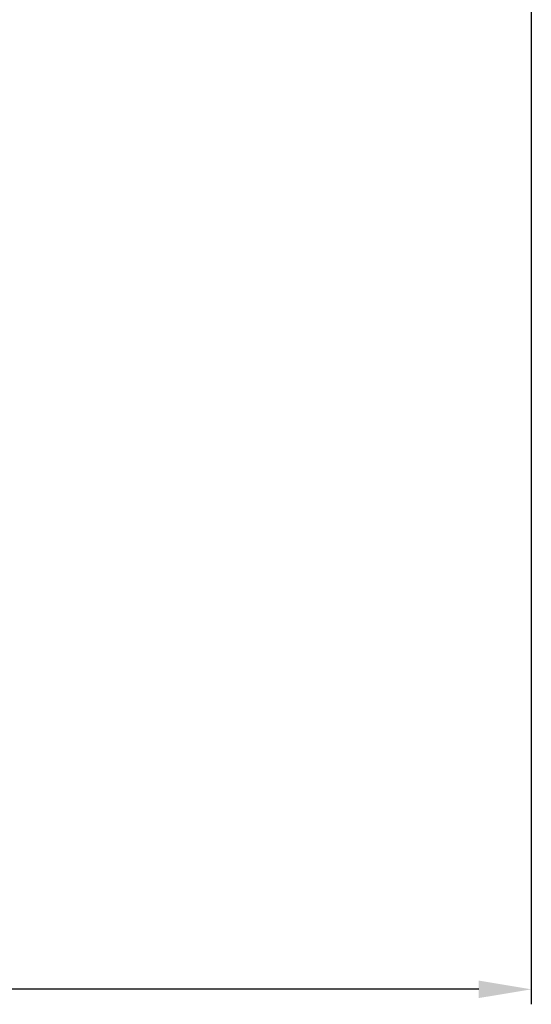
# Model space of a CAD drawing. Header units: millimetres. Extents: x 0 to 5940, y 0 to 4200.
# Tile 28 of 52: x 3390 to 3731, y 1265 to 1922. Entities that reach past the tile are written whole.
import ezdxf

# ---------------------------------------------------------------- set-up
doc = ezdxf.new("R2010")
doc.units = ezdxf.units.MM
doc.header["$LTSCALE"] = 50
doc.layers.get('DEFPOINTS').update_dxf_attribs({"linetype": 'CONTINUOUS'})
doc.layers.add('06-MASSE1', color=1, linetype='CONTINUOUS')
doc.styles.add('ACA_NORM', font='ROMANS.SHX')
doc.dimstyles.new('1-10', dxfattribs={"dimscale": 10, "dimtxt": 2.5, "dimasz": 3.5, "dimexe": 1, "dimexo": 0, "dimgap": 1, "dimtad": 1, "dimdec": 0, "dimzin": 0, "dimtxsty": 'ACA_NORM', "dimcen": 0, "dimadec": 0, "dimazin": 0, "dimtfac": 2.4, "dimtdec": 0, "dimtmove": 0, "dimatfit": 3, "dimfxl": 1, "dimtolj": 1, "dimtzin": 0, "dimarcsym": 0})

# ---------------------------------------------------------------- blocks, each defined once
blk = doc.blocks.new('*D8')
at = {"layer": '06-MASSE1', "color": 0, "lineweight": -2}
for p, q in [((3730.65, 2177.86), (3730.65, 1264.54)), ((2405.15, 1579.77), (2405.15, 1264.54)), ((3695.65, 1274.54), (2440.15, 1274.54))]:
    blk.add_line(p, q, dxfattribs=at)
at = {"layer": '06-MASSE1', "color": 0}
for points in [[(2440.15, 1280.38), (2440.15, 1268.71), (2405.15, 1274.54)], [(3695.65, 1280.38), (3695.65, 1268.71), (3730.65, 1274.54)]]:
    blk.add_solid(points, dxfattribs=at)
at = {"layer": 'DEFPOINTS', "color": 0}
for p in [(3730.65, 2177.86), (2405.15, 1579.77), (2405.15, 1274.54)]:
    blk.add_point(p, dxfattribs=at)
at = {"layer": '06-MASSE1', "color": 0, "insert": (3067.9, 1297.04), "char_height": 25, "attachment_point": 5, "style": 'ACA_NORM'}
blk.add_mtext('\\A1;1330', dxfattribs=at)

msp = doc.modelspace()

# ---------------------------------------------------------------- dimensions: what is measured, and where the dimension line sits
at = {"layer": '06-MASSE1'}
dim = msp.add_linear_dim(base=(2405.15467365, 1274.54182965), p1=(3730.65467365, 2177.85760009), p2=(2405.15467365, 1579.76781431), dimstyle='1-10', override={"dimrnd": 10}, dxfattribs=at)
dim.commit()
dim.dimension.update_dxf_attribs({"geometry": '*D8', "text_midpoint": (3067.90467365, 1297.04182965)})

doc.saveas('drawing.dxf')
